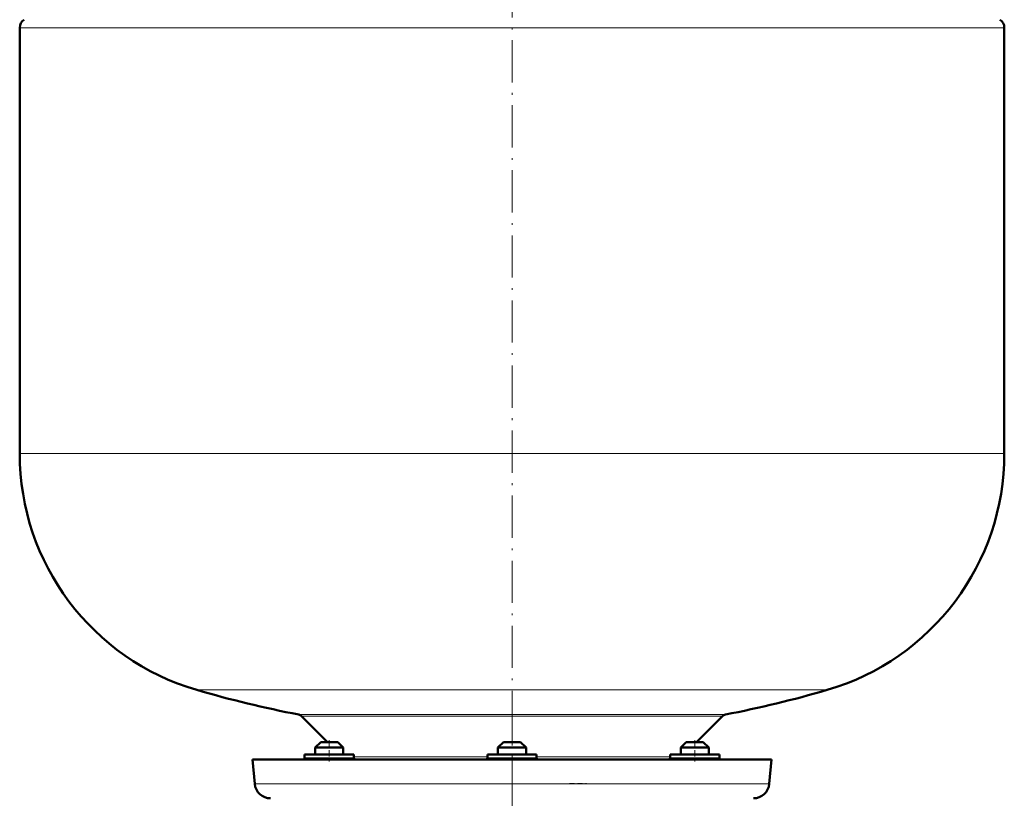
# Model space of a CAD drawing. Extents: x -1861 to 2179, y -1874 to 646.
# Tile 66 of 73: x 1077 to 1357, y -30 to 191. Entities that reach past the tile are written whole.
import ezdxf

# ---------------------------------------------------------------- set-up
doc = ezdxf.new("R2010")
doc.units = 0
doc.linetypes.add('DASHDOT', pattern=[18.5, 12, -3, 0.5, -3])

msp = doc.modelspace()

# ---------------------------------------------------------------- linework, layer by layer
at = {"color": 7, "linetype": 'DASHDOT', "lineweight": 18}
for p, q in [((1216.99, 463.16), (1216.99, -41.13)), ((1216.99, -2.28), (1216.99, -48.07))]:
    msp.add_line(p, q, dxfattribs=at)
at = {"color": 7, "lineweight": 18}
for p, q in [((1356.99, 189.22), (1076.99, 189.22)), ((1076.99, 68.1), (1356.99, 68.1)), ((1127.39, 0.9), (1216.99, 0.9)), ((1216.99, 0.9), (1306.59, 0.9)), ((1156.32, -6.1), (1216.99, -6.1)), ((1157.09, -6.51), (1276.88, -6.51)), ((1216.99, -6.1), (1277.65, -6.1)), ((1158.96, -18.4), (1158.02, -18.4)), ((1172.02, -18.4), (1158.96, -18.4)), ((1172.02, -18.11), (1209.99, -18.11)), ((1216.99, -18.4), (1209.99, -18.4)), ((1223.99, -18.4), (1216.99, -18.4)), ((1223.99, -18.11), (1261.95, -18.11)), ((1275.01, -18.4), (1261.95, -18.4)), ((1275.95, -18.4), (1275.01, -18.4)), ((1143.83, -25.79), (1216.99, -25.79)), ((1216.99, -25.79), (1290.14, -25.79))]:
    msp.add_line(p, q, dxfattribs=at)
at = {"color": 7, "lineweight": 50}
for p, q in [((1076.99, 189.22), (1076.99, 68.1)), ((1356.99, 68.1), (1356.99, 189.22)), ((1157.09, -6.51), (1164.49, -13.9)), ((1269.49, -13.9), (1276.88, -6.51)), ((1162.62, -13.9), (1161.02, -15.5)), ((1162.62, -13.9), (1161.02, -15.5)), ((1167.1, -13.9), (1162.62, -13.9)), ((1167.42, -13.9), (1167.1, -13.9)), ((1167.42, -13.9), (1169.02, -15.5)), ((1214.59, -13.9), (1212.99, -15.5)), ((1214.91, -13.9), (1214.59, -13.9)), ((1219.39, -13.9), (1214.91, -13.9)), ((1219.39, -13.9), (1220.99, -15.5)), ((1266.55, -13.9), (1264.95, -15.5)), ((1268.95, -13.9), (1266.55, -13.9)), ((1271.35, -13.9), (1268.95, -13.9)), ((1271.35, -13.9), (1272.95, -15.5)), ((1271.35, -13.9), (1272.95, -15.5)), ((1168.49, -15.5), (1161.02, -15.5)), ((1161.02, -17.4), (1161.02, -15.5)), ((1169.02, -15.5), (1168.49, -15.5)), ((1169.02, -17.4), (1169.02, -15.5)), ((1213.52, -15.5), (1212.99, -15.5)), ((1212.99, -17.4), (1212.99, -15.5)), ((1220.99, -15.5), (1213.52, -15.5)), ((1220.99, -17.4), (1220.99, -15.5)), ((1268.95, -15.5), (1264.95, -15.5)), ((1264.95, -17.4), (1264.95, -15.5)), ((1272.95, -15.5), (1268.95, -15.5)), ((1272.95, -17.4), (1272.95, -15.5)), ((1272.95, -17.4), (1272.95, -15.5)), ((1143.23, -18.9), (1216.99, -18.9)), ((1143.23, -18.9), (1143.83, -25.79)), ((1158.96, -17.4), (1158.02, -17.4)), ((1158.02, -17.4), (1158.02, -18.4)), ((1172.02, -17.4), (1158.96, -17.4)), ((1172.02, -17.4), (1172.02, -18.4)), ((1216.99, -17.4), (1209.99, -17.4)), ((1209.99, -17.4), (1209.99, -18.4)), ((1223.99, -17.4), (1216.99, -17.4)), ((1216.99, -18.9), (1290.74, -18.9)), ((1223.99, -17.4), (1223.99, -18.4)), ((1275.01, -17.4), (1261.95, -17.4)), ((1261.95, -17.4), (1261.95, -18.4)), ((1275.95, -17.4), (1275.01, -17.4)), ((1275.95, -17.4), (1275.95, -18.4)), ((1275.95, -18.4), (1275.95, -17.4)), ((1290.14, -25.79), (1290.74, -18.9))]:
    msp.add_line(p, q, dxfattribs=at)
at = {"color": 7, "linetype": 'DASHDOT', "lineweight": 18, "ltscale": 0.150014}
for p, q in [((1165.02, -13.4), (1165.02, -19.4)), ((1268.95, -13.4), (1268.95, -19.4))]:
    msp.add_line(p, q, dxfattribs=at)
at = {"color": 7, "linetype": 'DASHDOT', "lineweight": 18, "ltscale": 0.12001}
msp.add_line((1233.33, -25.65), (1238.14, -25.65), dxfattribs=at)
at = {"color": 7, "lineweight": 50}
for centre, radius, start, end in [((1079.69, 189.22), 2.7, 122.579, 180), ((1354.29, 189.22), 2.7, 0, 57.421), ((1146.99, 68.1), 70, 180, 253.7398), ((1286.99, 68.1), 70, 286.2602, 360), ((1216.99, 308.1), 320, 253.7398, 259.0714), ((1216.99, 308.1), 320, 280.9286, 286.2602), ((1156.03, -7.57), 1.5, 45, 79.0714), ((1277.94, -7.57), 1.5, 100.9286, 135), ((1157.52, -18.4), 0.5, 270, 360), ((1172.52, -18.4), 0.5, 180, 270), ((1209.49, -18.4), 0.5, 270, 360), ((1224.49, -18.4), 0.5, 180, 270), ((1261.45, -18.4), 0.5, 270, 360), ((1276.45, -18.4), 0.5, 180, 270), ((1276.45, -18.4), 0.5, 180, 270), ((1148.32, -25.4), 4.5, 185, 270), ((1285.65, -25.4), 4.5, 270, 355)]:
    msp.add_arc(centre, radius, start, end, dxfattribs=at)

doc.saveas('drawing.dxf')
